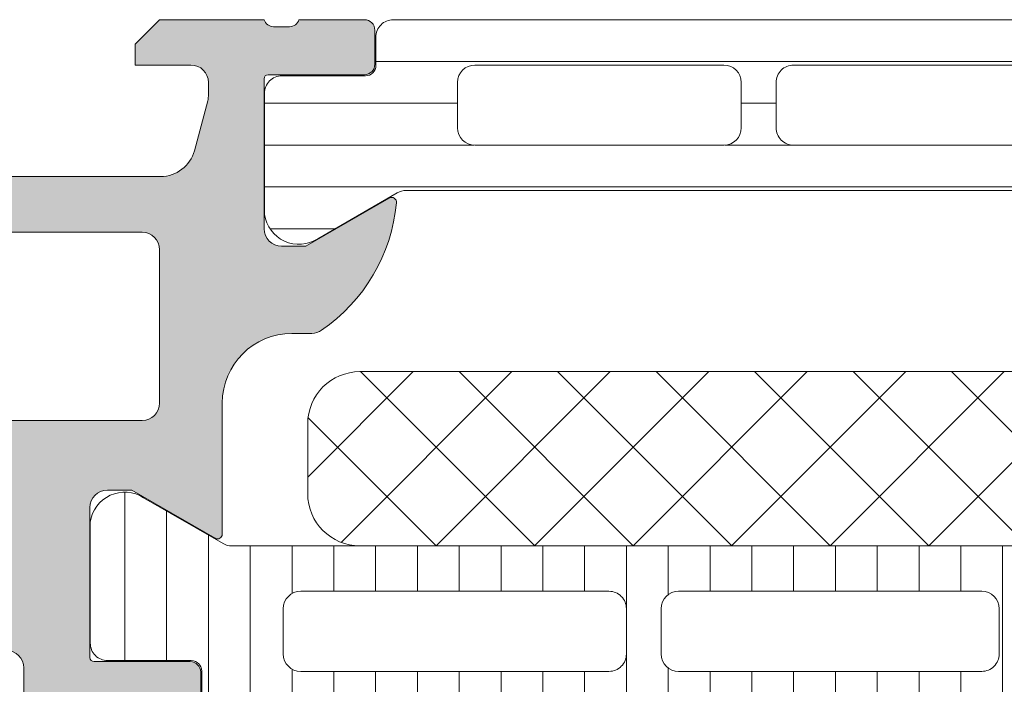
# Model space of a CAD drawing. Header units: millimetres. Extents: x 144573 to 336993, y 74252 to 247042.
# Tile 169 of 256: x 146744 to 146772, y 195441 to 195460. Entities that reach past the tile are written whole.
import ezdxf

# ---------------------------------------------------------------- set-up
doc = ezdxf.new("R2010")
doc.units = ezdxf.units.MM
doc.layers.add('FASÁDA DETAILNÍ', color=255, linetype='Continuous', lineweight=0)

msp = doc.modelspace()

# ---------------------------------------------------------------- hatches: boundary and pattern name
at = {"layer": 'FASÁDA DETAILNÍ'}
h = msp.add_hatch(color=256, dxfattribs=at)
edge = h.paths.add_edge_path()
edge.add_arc((146734.1620212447, 195394.7692411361), 0.5000674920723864, 180.0077324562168, 269.9922675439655)
edge.add_line((146734.1619537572, 195394.2691736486), (146738.1619537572, 195394.2691736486))
edge.add_arc((146738.1618862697, 195394.7692411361), 0.5000674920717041, 270.0077324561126, 359.9922675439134)
edge.add_line((146738.6619537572, 195394.7691736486), (146738.6619537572, 195396.0692224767))
edge.add_arc((146738.1619168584, 195396.0691855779), 0.5000369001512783, 0.004227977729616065, 89.99577202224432)
edge.add_line((146738.1619537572, 195396.5692224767), (146737.6619537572, 195396.5692224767))
edge.add_line((146737.6619537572, 195396.5692224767), (146737.6619537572, 195395.5692224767))
edge.add_line((146737.6619537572, 195395.5692224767), (146736.1619537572, 195395.5692224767))
edge.add_arc((146736.1619167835, 195396.569185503), 0.9999630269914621, 179.9978814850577, 270.00211851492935, ccw=False)
edge.add_line((146735.1619537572, 195396.5692224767), (146735.1619537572, 195400.5692224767))
edge.add_arc((146736.1620306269, 195400.569145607), 1.000076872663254, 90.0044039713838, 179.9955960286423, ccw=False)
edge.add_line((146736.1619537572, 195401.5692224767), (146737.6619537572, 195401.5692224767))
edge.add_line((146737.6619537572, 195401.5692224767), (146737.6619537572, 195400.5692224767))
edge.add_line((146737.6619537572, 195400.5692224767), (146738.1619537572, 195400.5692224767))
edge.add_arc((146738.162011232, 195401.0691650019), 0.4999425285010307, 269.9934131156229, 360.006586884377)
edge.add_line((146738.6619537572, 195401.0692224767), (146738.6619537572, 195403.8692102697))
edge.add_arc((146738.1619537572, 195403.8692102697), 0.5000000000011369, 359.999999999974, 449.9999999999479)
edge.add_line((146738.1619537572, 195404.3692102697), (146737.9619537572, 195404.3692102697))
edge.add_arc((146737.9619537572, 195403.8692102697), 0.5000000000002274, 90.00000000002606, 180.0000000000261)
edge.add_line((146737.4619537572, 195403.8692102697), (146737.4619537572, 195403.3692102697))
edge.add_arc((146736.9619186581, 195403.3692453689), 0.5000351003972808, 270.0040217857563, 359.99597821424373, ccw=False)
edge.add_line((146736.9619537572, 195402.8692102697), (146736.1619507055, 195402.8692102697))
edge.add_arc((146736.1619672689, 195403.3692268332), 0.5000165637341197, 180.0018979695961, 269.9981020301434, ccw=False)
edge.add_line((146735.6619507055, 195403.3692102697), (146735.6619507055, 195434.6692041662))
edge.add_line((146735.6619507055, 195434.6692041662), (146736.0943473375, 195440.7076617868))
edge.add_arc((146737.0935670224, 195440.6692057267), 0.9999594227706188, 90.00000000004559, 177.7959971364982, ccw=False)
edge.add_line((146737.0935670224, 195441.6691651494), (146743.7620192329, 195441.6691651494))
edge.add_arc((146743.7620192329, 195441.1691651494), 0.5000000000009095, 0, 89.99999999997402, ccw=False)
edge.add_line((146744.2620192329, 195441.1691651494), (146744.2620192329, 195440.2691651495))
edge.add_arc((146744.7620192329, 195440.2691651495), 0.5000000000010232, 179.9999999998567, 269.9999999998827)
edge.add_line((146744.7620192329, 195439.7691651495), (146746.1620207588, 195439.7691651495))
edge.add_arc((146746.4295413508, 195439.6903287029), 0.2788950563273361, 88.83541062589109, 163.5801235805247, ccw=False)
edge.add_line((146746.4352097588, 195439.9691661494), (146746.8888037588, 195439.9691661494))
edge.add_arc((146746.8944644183, 195439.6902980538), 0.2789255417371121, 16.42459455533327, 91.1628700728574, ccw=False)
edge.add_line((146747.1620077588, 195439.7691651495), (146749.0420187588, 195439.7691651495))
edge.add_arc((146749.0420187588, 195440.0691651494), 0.2999999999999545, 270, 360)
edge.add_line((146749.3420187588, 195440.0691651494), (146749.3420187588, 195441.0491394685))
edge.add_arc((146749.0420187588, 195441.0491394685), 0.2999999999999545, 0, 90)
edge.add_line((146749.0420187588, 195441.3491394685), (146746.2820207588, 195441.3491394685))
edge.add_arc((146746.2820207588, 195441.4691394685), 0.1200000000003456, 179.9999999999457, 270.00000000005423, ccw=False)
edge.add_line((146746.1620207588, 195441.4691394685), (146746.1620207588, 195445.7691651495))
edge.add_arc((146746.6620207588, 195445.7691651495), 0.5, 90, 180, ccw=False)
edge.add_line((146746.6620207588, 195446.2691651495), (146747.3620207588, 195446.2691651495))
edge.add_line((146747.3620207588, 195446.2691651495), (146749.7548410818, 195444.8876696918))
edge.add_arc((146749.8239009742, 195445.0072849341), 0.1381197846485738, 240.0000000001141, 360.0000000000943)
edge.add_line((146749.9620207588, 195445.0072849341), (146749.9620207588, 195448.7691651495))
edge.add_arc((146751.9620207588, 195448.7691651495), 1.999999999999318, 89.99999999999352, 179.9999999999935, ccw=False)
edge.add_line((146751.9620207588, 195450.7691651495), (146752.5300161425, 195450.7691651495))
edge.add_arc((146752.5300161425, 195451.2691651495), 0.500000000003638, 270.0000000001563, 304.4790717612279)
edge.add_arc((146749.9825428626, 195454.9786637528), 4.999999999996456, 304.4790717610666, 354.6507719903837)
edge.add_arc((146754.8238940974, 195454.5310453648), 0.1381197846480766, 352.2975625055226, 479.9999999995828)
edge.add_line((146754.7548342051, 195454.6506606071), (146752.3620138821, 195453.2691651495))
edge.add_line((146752.3620138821, 195453.2691651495), (146751.662013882, 195453.2691651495))
edge.add_arc((146751.6620138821, 195453.7691651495), 0.5, 180, 270, ccw=False)
edge.add_line((146751.1620138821, 195453.7691651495), (146751.1620138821, 195458.0691908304))
edge.add_arc((146751.2820138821, 195458.0691908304), 0.1199999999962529, 90.00000000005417, 179.9999999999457, ccw=False)
edge.add_line((146751.2820138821, 195458.1891908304), (146754.0420118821, 195458.1891908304))
edge.add_arc((146754.0420118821, 195458.4891908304), 0.2999999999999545, 270, 360)
edge.add_line((146754.3420118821, 195458.4891908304), (146754.3420118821, 195459.4691651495))
edge.add_arc((146754.0420118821, 195459.4691651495), 0.3000000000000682, 0, 90)
edge.add_line((146754.0420118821, 195459.7691651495), (146752.1620008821, 195459.7691651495))
edge.add_arc((146751.8944575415, 195459.8480322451), 0.2789255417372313, 268.83712992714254, 343.5754054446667, ccw=False)
edge.add_line((146751.8887968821, 195459.5691641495), (146751.4352028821, 195459.5691641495))
edge.add_arc((146751.4295344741, 195459.848001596), 0.2788950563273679, 196.4198764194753, 271.1645893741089, ccw=False)
edge.add_line((146751.1620138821, 195459.7691651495), (146748.1619553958, 195459.7691651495))
edge.add_line((146748.1619553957, 195459.7691651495), (146747.4618525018, 195459.069092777))
edge.add_line((146747.4618525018, 195459.069092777), (146747.4618525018, 195458.4690866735))
edge.add_line((146747.4618525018, 195458.4690866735), (146749.0618586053, 195458.4690866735))
edge.add_arc((146749.061849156, 195457.9690772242), 0.5000094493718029, 0.0010827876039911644, 89.9989172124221, ccw=False)
edge.add_line((146749.5618586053, 195457.9690866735), (146749.5618586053, 195457.5736585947))
edge.add_arc((146749.0618586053, 195457.5736585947), 0.5000000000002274, -15.000000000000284, 0, ccw=False)
edge.add_line((146749.5448215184, 195457.4442490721), (146749.1606127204, 195456.010362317))
edge.add_arc((146748.1946868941, 195456.2691813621), 1.00000000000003, 269.99999999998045, 344.99999999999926, ccw=False)
edge.add_line((146748.1946868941, 195455.2691813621), (146742.4618647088, 195455.2691813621))
edge.add_line((146742.4618647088, 195455.2691813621), (146742.4618647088, 195458.4690866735))
edge.add_line((146742.4618647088, 195458.4690866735), (146743.2618525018, 195458.4690866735))
edge.add_line((146743.2618525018, 195458.4690866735), (146743.2618525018, 195459.069092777))
edge.add_line((146743.2618525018, 195459.069092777), (146742.0494196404, 195459.7690744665))
edge.add_line((146742.0494196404, 195459.7690744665), (146740.9618647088, 195459.7690744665))
edge.add_line((146740.9618647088, 195459.7690744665), (146740.9618647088, 195444.7691651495))
edge.add_arc((146740.4618647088, 195444.7691651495), 0.4999999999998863, -90.00000000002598, 0, ccw=False)
edge.add_line((146740.4618647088, 195444.2691651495), (146734.6619537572, 195444.2691651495))
edge.add_arc((146734.6619537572, 195443.2691651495), 1, 89.99999999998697, 180)
edge.add_line((146733.6619537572, 195443.2691651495), (146733.6619537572, 195394.7691736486))
edge = h.paths.add_edge_path(flags=16)
edge.add_line((146743.2618525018, 195453.6691813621), (146747.6618525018, 195453.6691813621))
edge.add_arc((146747.6618525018, 195453.1691813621), 0.5, 0, 90, ccw=False)
edge.add_line((146748.1618525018, 195453.1691813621), (146748.1618525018, 195448.7691813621))
edge.add_arc((146747.6618525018, 195448.7691813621), 0.5, -90, 0, ccw=False)
edge.add_line((146747.6618525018, 195448.2691813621), (146743.2618525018, 195448.2691813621))
edge.add_arc((146743.2618525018, 195448.7691813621), 0.5, 180, 270, ccw=False)
edge.add_line((146742.7618525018, 195448.7691813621), (146742.7618525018, 195453.1691813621))
edge.add_arc((146743.2618525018, 195453.1691813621), 0.5, 90, 180, ccw=False)
h = msp.add_hatch(dxfattribs=at)
h.set_pattern_fill('_USER', color=256, scale=1.2, angle=-1.272221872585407e-14, style=0, pattern_type=0)
h.set_pattern_definition([(360, (146751.1619537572, 195459.7691736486), (2.939128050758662e-16, 1.2), [])])
edge = h.paths.add_edge_path()
edge.add_line((146754.986063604, 195454.802161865), (146752.7024067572, 195453.4836921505))
edge.add_arc((146752.1617718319, 195454.3249447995), 0.99999607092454, 188.1816080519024, 302.7270160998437, ccw=False)
edge.add_line((146751.1719537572, 195454.1826341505), (146751.1719537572, 195457.6591756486))
edge.add_arc((146751.6719497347, 195457.6591782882), 0.4999959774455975, 89.99969751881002, 180.0003024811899, ccw=False)
edge.add_line((146751.6719523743, 195458.1591742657), (146754.0719507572, 195458.1588423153))
edge.add_arc((146754.0719507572, 195458.4588423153), 0.3000000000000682, 269.9999999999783, 359.9999999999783)
edge.add_line((146754.3719507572, 195458.4588423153), (146754.3719507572, 195459.2691736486))
edge.add_arc((146754.8719480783, 195459.2691763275), 0.4999973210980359, 89.99969301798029, 180.0003069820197, ccw=False)
edge.add_line((146754.8719507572, 195459.7691736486), (146784.9544250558, 195459.7691736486))
edge.add_arc((146784.9544277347, 195459.2691763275), 0.4999973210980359, -0.00030698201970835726, 90.00030698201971, ccw=False)
edge.add_line((146785.4544250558, 195459.2691736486), (146785.4544250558, 195458.4588423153))
edge.add_arc((146785.7544250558, 195458.4588423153), 0.2999999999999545, 180.0000000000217, 270.0000000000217)
edge.add_line((146785.7544250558, 195458.1588423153), (146788.1544234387, 195458.1591742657))
edge.add_arc((146788.1544260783, 195457.6591782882), 0.4999959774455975, -0.00030248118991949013, 90.00030248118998, ccw=False)
edge.add_line((146788.6544220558, 195457.6591756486), (146788.6544220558, 195454.1826341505))
edge.add_arc((146787.6646039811, 195454.3249447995), 0.9999960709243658, 237.2729839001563, 351.8183919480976, ccw=False)
edge.add_line((146787.1239690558, 195453.4836921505), (146784.840312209, 195454.802161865))
edge.add_arc((146784.5903122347, 195454.3691491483), 0.499999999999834, 60.00000340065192, 89.99994009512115)
edge.add_line((146784.5903127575, 195454.8691491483), (146755.2360630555, 195454.8691491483))
edge.add_arc((146755.2360635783, 195454.3691491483), 0.4999999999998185, 90.00005990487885, 119.9999965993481)
edge = h.paths.add_edge_path(flags=16)
edge.add_line((146775.5627807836, 195456.1691599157), (146782.7128051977, 195456.1691751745))
edge.add_arc((146782.7127616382, 195456.6692187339), 0.5000435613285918, 270.0049911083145, 359.9950088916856)
edge.add_line((146783.2128051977, 195456.6691751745), (146783.2128051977, 195457.9691839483))
edge.add_arc((146782.7127928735, 195457.9691563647), 0.5000123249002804, 0.003160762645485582, 89.99858779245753)
edge.add_line((146782.7128051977, 195458.4691686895), (146775.5627807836, 195458.4691686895))
edge.add_arc((146775.562824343, 195457.9691251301), 0.5000435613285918, 90.00499110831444, 179.9950088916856)
edge.add_line((146775.0627807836, 195457.9691686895), (146775.0627807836, 195456.6691599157))
edge.add_arc((146775.562824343, 195456.6692034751), 0.5000435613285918, 180.0049911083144, 269.9950088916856)
edge = h.paths.add_edge_path(flags=16)
edge.add_line((146757.2127812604, 195456.1691599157), (146764.362807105, 195456.1691599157))
edge.add_arc((146764.3627635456, 195456.6692034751), 0.5000435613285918, 270.0049911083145, 359.9950088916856)
edge.add_line((146764.862807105, 195456.6691599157), (146764.862807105, 195457.9691686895))
edge.add_arc((146764.3627635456, 195457.9691251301), 0.5000435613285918, 0.004991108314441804, 89.99500889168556)
edge.add_line((146764.362807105, 195458.4691686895), (146757.2127812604, 195458.4691686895))
edge.add_arc((146757.2128248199, 195457.9691251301), 0.5000435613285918, 90.00499110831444, 179.9950088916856)
edge.add_line((146756.7127812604, 195457.9691686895), (146756.7127812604, 195456.6691599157))
edge.add_arc((146757.2128248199, 195456.6692034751), 0.5000435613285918, 180.0049911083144, 269.9950088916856)
edge = h.paths.add_edge_path(flags=16)
edge.add_line((146766.362807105, 195456.1691599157), (146773.5627807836, 195456.1691599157))
edge.add_arc((146773.5628315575, 195456.6691091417), 0.4999492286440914, 269.9941811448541, 360.005818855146)
edge.add_line((146774.0627807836, 195456.6691599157), (146774.0627807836, 195457.9691686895))
edge.add_arc((146773.5628315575, 195457.9692194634), 0.4999492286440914, 359.9941811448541, 450.0058188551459)
edge.add_line((146773.5627807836, 195458.4691686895), (146766.362807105, 195458.4691686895))
edge.add_arc((146766.3627563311, 195457.9692194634), 0.4999492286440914, 89.99418114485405, 180.0058188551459)
edge.add_line((146765.862807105, 195457.9691686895), (146765.862807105, 195456.6691599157))
edge.add_arc((146766.3627563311, 195456.6691091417), 0.4999492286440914, 179.9941811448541, 270.0058188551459)
h = msp.add_hatch(dxfattribs=at)
h.set_pattern_fill('NETZ', color=256, scale=2, angle=225, style=0)
h.set_pattern_definition([(225, (146767.4130303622, 195444.6699084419), (1.414213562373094, -1.414213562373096), []), (314.9999999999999, (146767.4130303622, 195444.6699084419), (1.414213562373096, 1.414213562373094), [])])
h.paths.add_polyline_path([(146753.9130303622, 195449.6699084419, 0.4142135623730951), (146752.4130303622, 195448.1699084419), (146752.4130303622, 195446.1699084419, 0.4142135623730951), (146753.9130303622, 195444.6699084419), (146780.9130303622, 195444.6699084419, 0.4142135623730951), (146782.4130303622, 195446.1699084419), (146782.4130303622, 195448.1699084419, 0.4142135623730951), (146780.9130303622, 195449.6699084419)])
h = msp.add_hatch(dxfattribs=at)
h.set_pattern_fill('LINIE', color=256, scale=1.2, angle=90, style=0)
h.set_pattern_definition([(90, (147680.7629977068, 196354.6339960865), (-1.2, 7.347638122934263e-17), [])])
edge = h.paths.add_edge_path()
edge.add_arc((146749.072037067, 195441.0783633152), 0.2999999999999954, 0.0020752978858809, 90.00207529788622, ccw=False)
edge.add_line((146749.3720370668, 195441.0783741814), (146749.3720656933, 195440.2680428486))
edge.add_arc((146749.8720630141, 195440.26805828), 0.4999973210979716, 180.0017683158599, 270.0023822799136)
edge.add_line((146749.8720838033, 195439.7680609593), (146750.7131560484, 195439.7667404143))
edge.add_arc((146750.7131560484, 195439.5667404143), 0.1999999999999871, 3.979039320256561e-13, 90.00000000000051, ccw=False)
edge.add_line((146750.9131560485, 195439.5667404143), (146750.9131560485, 195435.4667404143))
edge.add_arc((146751.4131560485, 195435.4667404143), 0.5000000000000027, 179.9999999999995, 269.9999999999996)
edge.add_line((146751.4131560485, 195434.9667404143), (146752.2439052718, 195434.9667404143))
edge.add_arc((146752.2439052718, 195435.9667404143), 0.9999999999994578, 270.0000000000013, 344.9999999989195)
edge.add_line((146753.2098310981, 195435.7079213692), (146753.4131560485, 195436.4667404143))
edge.add_line((146753.4131560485, 195436.4667404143), (146752.4131560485, 195436.4667404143))
edge.add_line((146752.4131560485, 195436.4667404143), (146752.4131560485, 195438.7667404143))
edge.add_arc((146753.4172825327, 195438.7650311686), 1.004127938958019, 90.23408772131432, 179.9024699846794, ccw=False)
edge.add_line((146753.4131800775, 195439.7691507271), (146756.4130584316, 195439.7691507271))
edge.add_arc((146756.4090300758, 195438.7650313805), 1.004127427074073, 360.09751797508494, 449.7701403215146, ccw=False)
edge.add_line((146757.4131560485, 195438.7667404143), (146757.4131560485, 195436.4667404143))
edge.add_line((146757.4131560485, 195436.4667404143), (146756.4131560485, 195436.4667404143))
edge.add_line((146756.4131560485, 195436.4667404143), (146756.6164809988, 195435.7079213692))
edge.add_arc((146757.5824068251, 195435.9667404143), 1.000000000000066, 195.0000000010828, 269.9999999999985)
edge.add_line((146757.5824068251, 195434.9667404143), (146758.4131560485, 195434.9667404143))
edge.add_arc((146758.4131560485, 195435.4667404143), 0.4999999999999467, 270, 360)
edge.add_line((146758.9131560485, 195435.4667404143), (146758.9131560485, 195439.5667404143))
edge.add_arc((146759.1173291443, 195439.5650118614), 0.2041804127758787, 91.1558689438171, 179.5149389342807, ccw=False)
edge.add_line((146759.1132103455, 195439.7691507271), (146784.954577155, 195439.7691736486))
edge.add_arc((146784.9545617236, 195440.2691709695), 0.4999973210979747, 270.0017683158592, 360.002382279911)
edge.add_line((146785.4545590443, 195440.2691917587), (146785.4545304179, 195441.0795230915))
edge.add_arc((146785.7545304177, 195441.0795339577), 0.299999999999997, 90.0020752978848, 180.0020752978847, ccw=False)
edge.add_line((146785.7545195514, 195441.3795339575), (146788.1545179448, 195441.3792889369))
edge.add_arc((146788.1545024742, 195441.8792849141), 0.499995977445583, 270.0017728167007, 360.0023777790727)
edge.add_line((146788.6544984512, 195441.879305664), (146788.6543718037, 195445.3558471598))
edge.add_arc((146787.6645588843, 195445.2135006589), 0.99999607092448, 368.1836833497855, 482.7290913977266)
edge.add_line((146787.1238934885, 195446.0547337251), (146784.8402843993, 195444.7361812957))
edge.add_arc((146784.5902687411, 195445.169184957), 0.5000000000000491, 270.00213520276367, 300.00207189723, ccw=False)
edge.add_line((146784.5902873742, 195444.6691849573), (146750.2360186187, 195444.6680986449))
edge.add_arc((146750.236001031, 195445.1680986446), 0.5000000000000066, 240.0020786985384, 270.0020153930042, ccw=False)
edge.add_line((146749.986016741, 195444.7350768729), (146747.7023121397, 195446.0534638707))
edge.add_arc((146747.1617076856, 195445.2121916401), 0.9999960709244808, 417.2750591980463, 531.8204672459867)
edge.add_line((146746.1718844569, 195445.354466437), (146746.1720111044, 195441.8779249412))
edge.add_arc((146746.6720070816, 195441.8779404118), 0.4999959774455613, 180.0017728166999, 270.0023777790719)
edge.add_line((146746.6720278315, 195441.3779444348), (146749.0720262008, 195441.378363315))
edge = h.paths.add_edge_path(flags=16)
edge.add_line((146773.2631498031, 195441.568638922), (146773.2631498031, 195442.8686330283))
edge.add_arc((146773.7631461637, 195442.8686366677), 0.4999963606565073, 89.99958295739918, 180.0004170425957, ccw=False)
edge.add_line((146773.7631498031, 195443.3686330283), (146782.6131436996, 195443.3686330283))
edge.add_arc((146782.6131473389, 195442.8686366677), 0.4999963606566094, -0.0004170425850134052, 90.00041704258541, ccw=False)
edge.add_line((146783.1131436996, 195442.8686330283), (146783.1131436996, 195441.5686389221))
edge.add_arc((146782.6131436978, 195441.5686223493), 0.5000000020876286, 270.0000002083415, 360.0018991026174, ccw=False)
edge.add_line((146782.6131436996, 195441.0686223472), (146773.7631498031, 195441.0686223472))
edge.add_arc((146773.763149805, 195441.5686223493), 0.5000000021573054, 179.9981009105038, 269.9999997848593, ccw=False)
edge = h.paths.add_edge_path(flags=16)
edge.add_arc((146763.0631437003, 195441.5686223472), 0.4999999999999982, 179.9999999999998, 270.000000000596, ccw=False)
edge.add_line((146762.5631437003, 195441.5686223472), (146762.5631437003, 195442.8686330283))
edge.add_arc((146763.0631437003, 195442.8686330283), 0.4999999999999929, 89.99999999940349, 179.9999999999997, ccw=False)
edge.add_line((146763.0631437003, 195443.3686330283), (146771.7631498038, 195443.3686330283))
edge.add_arc((146771.7631498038, 195442.8686330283), 0.5000000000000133, 360.0000000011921, 449.99999999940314, ccw=False)
edge.add_line((146772.2631498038, 195442.8686330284), (146772.2631498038, 195441.5686223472))
edge.add_arc((146771.7631498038, 195441.5686223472), 0.5000000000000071, 270.0000000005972, 360.0000000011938, ccw=False)
edge.add_line((146771.7631498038, 195441.0686223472), (146763.0631437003, 195441.0686223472))
edge = h.paths.add_edge_path(flags=16)
edge.add_arc((146761.0631473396, 195442.8686366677), 0.4999963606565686, -0.00041704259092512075, 90.00041704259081, ccw=False)
edge.add_line((146761.5631437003, 195442.8686330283), (146761.5631437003, 195441.5686389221))
edge.add_arc((146761.0631436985, 195441.5686223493), 0.5000000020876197, 270.00000020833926, 360.0018991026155, ccw=False)
edge.add_line((146761.0631437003, 195441.0686223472), (146752.213134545, 195441.0686223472))
edge.add_arc((146752.213134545, 195441.5686070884), 0.4999847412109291, 179.9999999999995, 270.0000000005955, ccw=False)
edge.add_line((146751.7131498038, 195441.5686070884), (146751.7131498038, 195442.8686177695))
edge.add_arc((146752.2131650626, 195442.8686177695), 0.5000152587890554, 89.99999999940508, 180.0000000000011, ccw=False)
edge.add_line((146752.2131650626, 195443.3686330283), (146761.0631437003, 195443.3686330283))

# ---------------------------------------------------------------- linework, layer by layer
for p, q in [((146749.986016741, 195444.7350768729), (146747.7023121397, 195446.0534638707)), ((146746.1718844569, 195445.354466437), (146746.1720111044, 195441.8779249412)), ((146784.5902873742, 195444.6691849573), (146750.2360186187, 195444.6680986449)), ((146752.2131650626, 195443.3686330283), (146761.0631437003, 195443.3686330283)), ((146763.0631437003, 195443.3686330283), (146771.7631498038, 195443.3686330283)), ((146751.7131498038, 195441.5686070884), (146751.7131498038, 195442.8686177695)), ((146761.5631437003, 195442.8686330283), (146761.5631437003, 195441.5686389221)), ((146762.5631437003, 195441.5686223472), (146762.5631437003, 195442.8686330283)), ((146772.2631498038, 195442.8686330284), (146772.2631498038, 195441.5686223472)), ((146746.6720278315, 195441.3779444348), (146749.0720262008, 195441.378363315)), ((146749.3720370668, 195441.0783741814), (146749.3720656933, 195440.2680428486)), ((146761.0631437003, 195441.0686223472), (146752.213134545, 195441.0686223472)), ((146771.7631498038, 195441.0686223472), (146763.0631437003, 195441.0686223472))]:
    msp.add_line(p, q, dxfattribs=at)
for points in [[(146749.3420187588, 195440.0691651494), (146749.3420187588, 195441.0491394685, 0.414213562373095), (146749.0420187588, 195441.3491394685), (146746.2820207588, 195441.3491394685, -0.414213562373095), (146746.1620207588, 195441.4691394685), (146746.1620207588, 195445.7691651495, -0.414213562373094), (146746.6620207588, 195446.2691651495), (146747.3620207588, 195446.2691651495), (146749.7548410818, 195444.8876696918, 0.5773502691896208), (146749.9620207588, 195445.0072849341), (146749.9620207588, 195448.7691651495, -0.4142135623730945), (146751.9620207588, 195450.7691651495), (146752.5300161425, 195450.7691651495, 0.1515887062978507), (146752.8130687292, 195450.856998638, 0.2224807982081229), (146754.9607676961, 195454.5125333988, 0.6230654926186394), (146754.7548342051, 195454.6506606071), (146752.3620138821, 195453.2691651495), (146751.6620138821, 195453.2691651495, -0.414213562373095), (146751.1620138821, 195453.7691651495), (146751.1620138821, 195458.0691908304, -0.414213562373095), (146751.2820138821, 195458.1891908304), (146754.0420118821, 195458.1891908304, 0.414213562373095), (146754.3420118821, 195458.4891908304), (146754.3420118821, 195459.4691651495, 0.414213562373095), (146754.0420118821, 195459.7691651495), (146752.1620008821, 195459.7691651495, -0.3381811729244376), (146751.8887968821, 195459.5691641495), (146751.435202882, 195459.5691641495, -0.338212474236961), (146751.1620138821, 195459.7691651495), (146748.1619553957, 195459.7691651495), (146747.4618525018, 195459.069092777), (146747.4618525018, 195458.4690866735), (146749.0618586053, 195458.4690866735, -0.4142024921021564), (146749.5618586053, 195457.9690866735), (146749.5618586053, 195457.5736585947, -0.06554346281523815), (146749.5448215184, 195457.4442490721), (146749.1606127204, 195456.0103623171, -0.339454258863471), (146748.1946868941, 195455.2691813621), (146742.4618647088, 195455.2691813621)], [(146743.7620192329, 195441.6691651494, -0.4142135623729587), (146744.2620192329, 195441.1691651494), (146744.2620192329, 195440.2691651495, 0.4142135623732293)]]:
    msp.add_lwpolyline(points, format="xyb", dxfattribs=at)
for points in [[(146754.986063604, 195454.802161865), (146752.7024067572, 195453.4836921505, -0.5460410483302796), (146751.1719537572, 195454.1826341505), (146751.1719537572, 195457.6591756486, -0.414216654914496), (146751.6719523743, 195458.1591742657), (146754.0719507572, 195458.1588423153, 0.414213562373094), (146754.3719507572, 195458.4588423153), (146754.3719507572, 195459.2691736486, -0.414216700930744), (146754.8719507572, 195459.7691736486), (146784.9544250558, 195459.7691736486, -0.414216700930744), (146785.4544250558, 195459.2691736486), (146785.4544250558, 195458.4588423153, 0.414213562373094), (146785.7544250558, 195458.1588423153), (146788.1544234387, 195458.1591742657, -0.4142166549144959), (146788.6544220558, 195457.6591756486), (146788.6544220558, 195454.1826341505, -0.5460410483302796), (146787.1239690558, 195453.4836921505), (146784.840312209, 195454.802161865, 0.1316522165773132), (146784.5903127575, 195454.8691491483), (146755.2360630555, 195454.8691491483, 0.1316522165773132)], [(146757.2127812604, 195456.1691599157), (146764.362807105, 195456.1691599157, 0.414162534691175), (146764.862807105, 195456.6691599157), (146764.862807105, 195457.9691686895, 0.4141625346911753), (146764.362807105, 195458.4691686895), (146757.2127812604, 195458.4691686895, 0.4141625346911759), (146756.7127812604, 195457.9691686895), (146756.7127812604, 195456.6691599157, 0.4141625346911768)], [(146766.362807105, 195456.1691599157), (146773.5627807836, 195456.1691599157, 0.4142730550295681), (146774.0627807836, 195456.6691599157), (146774.0627807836, 195457.9691686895, 0.4142730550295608), (146773.5627807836, 195458.4691686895), (146766.362807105, 195458.4691686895, 0.4142730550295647), (146765.862807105, 195457.9691686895), (146765.862807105, 195456.6691599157, 0.414273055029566)], [(146743.2618525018, 195453.6691813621), (146747.6618525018, 195453.6691813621, -0.4142135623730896), (146748.1618525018, 195453.1691813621), (146748.1618525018, 195448.7691813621, -0.4142135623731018), (146747.6618525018, 195448.2691813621), (146743.2618525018, 195448.2691813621, -0.4142135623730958), (146742.7618525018, 195448.7691813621), (146742.7618525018, 195453.1691813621, -0.4142135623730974)], [(146780.9130303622, 195444.6699084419), (146753.9130303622, 195444.6699084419, -0.414213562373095), (146752.4130303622, 195446.1699084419), (146752.4130303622, 195448.1699084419, -0.414213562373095), (146753.9130303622, 195449.6699084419), (146780.9130303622, 195449.6699084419, -0.414213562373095), (146782.4130303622, 195448.1699084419), (146782.4130303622, 195446.1699084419, -0.414213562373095)]]:
    msp.add_lwpolyline(points, format="xyb", close=True, dxfattribs=at)
for centre, radius, start, end in [((146747.1617076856, 195445.2121916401), 0.999996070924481, 57.27505919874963, 171.820467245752), ((146750.236001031, 195445.1680986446), 0.5000000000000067, 240.0020786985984, 270.0020153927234), ((146752.2131650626, 195442.8686177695), 0.500015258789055, 90, 180), ((146761.0631473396, 195442.8686366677), 0.4999963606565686, 359.9995829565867, 90.00041704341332), ((146763.0631437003, 195442.8686330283), 0.4999999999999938, 90, 180), ((146771.7631498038, 195442.8686330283), 0.5000000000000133, 1.667526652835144e-09, 90), ((146746.6720070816, 195441.8779404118), 0.4999959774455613, 180.0017728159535, 270.0023777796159), ((146749.072037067, 195441.0783633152), 0.2999999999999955, 0.002075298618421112, 90.00207529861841), ((146752.213134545, 195441.5686070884), 0.4999847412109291, 180, 270), ((146761.0631436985, 195441.5686223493), 0.5000000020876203, 270.0000002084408, 0.001899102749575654), ((146763.0631437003, 195441.5686223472), 0.4999999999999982, 180, 270), ((146771.7631498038, 195441.5686223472), 0.5000000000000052, 270, 1.667526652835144e-09)]:
    msp.add_arc(centre, radius, start, end, dxfattribs=at)

doc.saveas('drawing.dxf')
